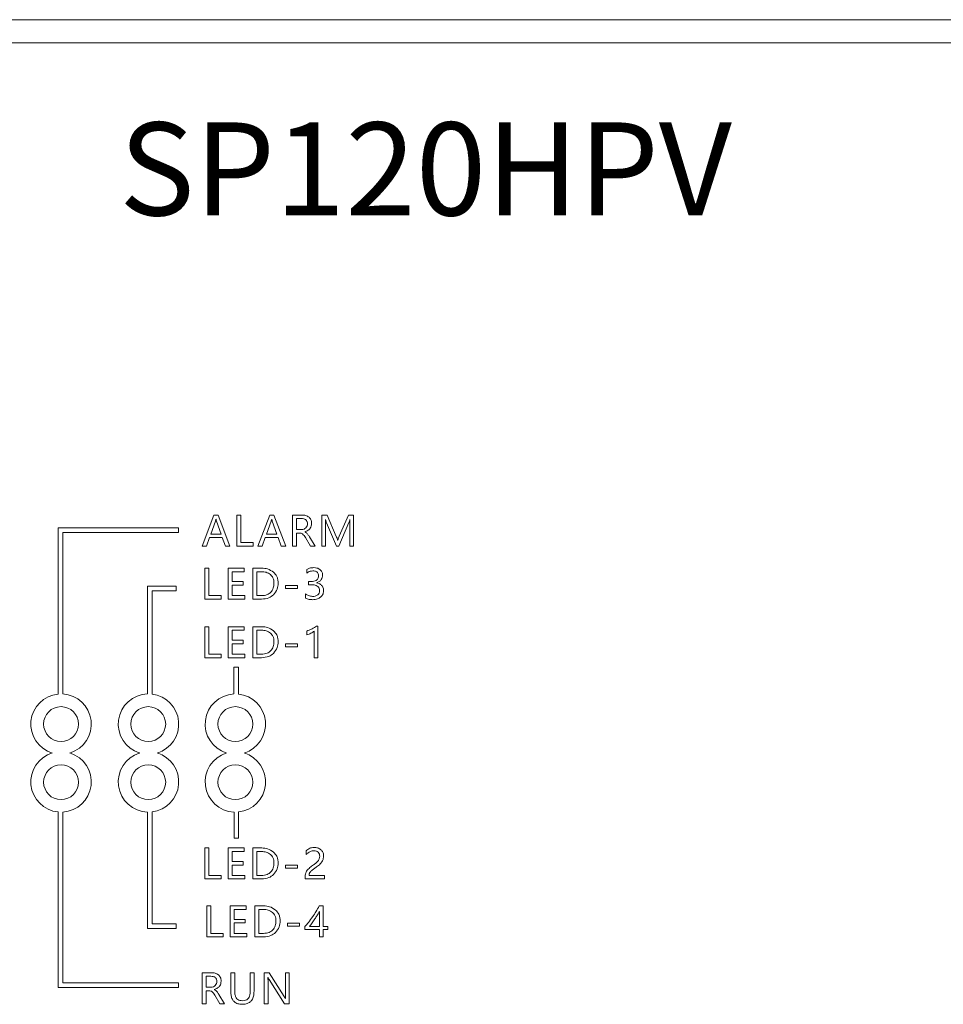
# Model space of a CAD drawing. Header units: millimetres. Extents: x 2378 to 2971, y 310 to 1352.
# Tile 19 of 23: x 2697 to 2776, y 501 to 586. Entities that reach past the tile are written whole.
import ezdxf

# ---------------------------------------------------------------- set-up
doc = ezdxf.new("R2010")
doc.units = ezdxf.units.MM

msp = doc.modelspace()

# ---------------------------------------------------------------- linework, layer by layer
at = {"color": 0, "linetype": 'ByBlock', "lineweight": 5}
for p, q in [((2449.86, 586.018), (2889.86, 586.018)), ((2887.86, 584.018), (2451.86, 584.018)), ((2713.298, 543.4), (2712.285, 540.732)), ((2713.666, 543.4), (2713.298, 543.4)), ((2713.479, 543.059), (2713.47, 543.059)), ((2714.678, 540.732), (2713.666, 543.4)), ((2715.271, 543.4), (2715.271, 540.732)), ((2715.615, 543.4), (2715.271, 543.4)), ((2715.615, 541.037), (2715.615, 543.4)), ((2718.103, 543.4), (2717.09, 540.732)), ((2718.47, 543.4), (2718.103, 543.4)), ((2718.284, 543.059), (2718.275, 543.059)), ((2719.483, 540.732), (2718.47, 543.4)), ((2720.076, 543.4), (2720.076, 540.732)), ((2720.887, 543.4), (2720.076, 543.4)), ((2720.42, 543.098), (2720.42, 542.156)), ((2720.83, 543.098), (2720.42, 543.098)), ((2722.58, 543.4), (2722.58, 540.732)), ((2723.045, 543.4), (2722.58, 543.4)), ((2722.891, 543.024), (2722.901, 543.024)), ((2723.83, 541.571), (2723.045, 543.4)), ((2724.884, 543.4), (2724.085, 541.578)), ((2725.327, 543.4), (2724.884, 543.4)), ((2725.003, 543.024), (2725.011, 543.024)), ((2725.327, 540.732), (2725.327, 543.4)), ((2699.898, 542.309), (2699.898, 528.006)), ((2710.259, 542.309), (2699.898, 542.309)), ((2710.259, 541.909), (2710.259, 542.309)), ((2713.427, 542.873), (2713.029, 541.764)), ((2713.921, 541.764), (2713.52, 542.873)), ((2718.232, 542.873), (2717.833, 541.764)), ((2718.726, 541.764), (2718.325, 542.873)), ((2720.42, 542.156), (2720.825, 542.156)), ((2722.908, 540.732), (2722.908, 542.483)), ((2722.98, 542.74), (2723.856, 540.732)), ((2724.046, 540.732), (2724.924, 542.755)), ((2724.985, 542.499), (2724.985, 540.732)), ((2700.298, 541.909), (2710.259, 541.909)), ((2700.298, 528.015), (2700.298, 541.909)), ((2712.665, 540.732), (2712.92, 541.462)), ((2712.92, 541.462), (2714.028, 541.462)), ((2713.029, 541.764), (2713.921, 541.764)), ((2714.028, 541.462), (2714.299, 540.732)), ((2717.47, 540.732), (2717.725, 541.462)), ((2717.725, 541.462), (2718.833, 541.462)), ((2717.833, 541.764), (2718.726, 541.764)), ((2718.833, 541.462), (2719.104, 540.732)), ((2720.42, 541.855), (2720.667, 541.855)), ((2720.42, 540.732), (2720.42, 541.855)), ((2721.124, 541.958), (2721.124, 541.967)), ((2721.172, 541.472), (2721.613, 540.732)), ((2722.018, 540.732), (2721.52, 541.531)), ((2712.285, 540.732), (2712.665, 540.732)), ((2714.299, 540.732), (2714.678, 540.732)), ((2715.271, 540.732), (2716.674, 540.732)), ((2716.674, 541.037), (2715.615, 541.037)), ((2716.674, 540.732), (2716.674, 541.037)), ((2717.09, 540.732), (2717.47, 540.732)), ((2719.104, 540.732), (2719.483, 540.732)), ((2720.076, 540.732), (2720.42, 540.732)), ((2721.613, 540.732), (2722.018, 540.732)), ((2722.58, 540.732), (2722.908, 540.732)), ((2723.856, 540.732), (2724.046, 540.732)), ((2723.96, 541.243), (2723.948, 541.243)), ((2724.985, 540.732), (2725.327, 540.732)), ((2712.513, 538.835), (2712.513, 536.167)), ((2712.856, 538.835), (2712.513, 538.835)), ((2712.856, 536.472), (2712.856, 538.835)), ((2714.525, 538.835), (2714.525, 536.167)), ((2715.896, 538.835), (2714.525, 538.835)), ((2715.896, 538.529), (2715.896, 538.835)), ((2717.426, 538.835), (2716.667, 538.835)), ((2716.667, 538.835), (2716.667, 536.167)), ((2714.869, 537.674), (2714.869, 538.529)), ((2714.869, 538.529), (2715.896, 538.529)), ((2717.412, 538.529), (2717.01, 538.529)), ((2717.01, 538.529), (2717.01, 536.472)), ((2721.288, 538.728), (2721.288, 538.41)), ((2707.59, 537.282), (2707.59, 528.017)), ((2710.059, 537.282), (2707.59, 537.282)), ((2710.059, 536.882), (2710.059, 537.282)), ((2715.82, 537.674), (2714.869, 537.674)), ((2714.869, 537.369), (2715.82, 537.369)), ((2714.869, 536.472), (2714.869, 537.369)), ((2715.82, 537.369), (2715.82, 537.674)), ((2719.477, 537.354), (2719.477, 537.093)), ((2720.489, 537.354), (2719.477, 537.354)), ((2719.477, 537.093), (2720.489, 537.093)), ((2720.489, 537.093), (2720.489, 537.354)), ((2721.663, 537.684), (2721.452, 537.684)), ((2721.452, 537.684), (2721.452, 537.405)), ((2721.452, 537.405), (2721.674, 537.405)), ((2722.117, 537.559), (2722.117, 537.566)), ((2707.99, 536.882), (2710.059, 536.882)), ((2707.99, 527.999), (2707.99, 536.882)), ((2713.915, 536.472), (2712.856, 536.472)), ((2713.915, 536.167), (2713.915, 536.472)), ((2715.955, 536.472), (2714.869, 536.472)), ((2715.955, 536.167), (2715.955, 536.472)), ((2717.01, 536.472), (2717.396, 536.472)), ((2721.185, 536.613), (2721.185, 536.263)), ((2712.513, 536.167), (2713.915, 536.167)), ((2714.525, 536.167), (2715.955, 536.167)), ((2716.667, 536.167), (2717.398, 536.167)), ((2712.513, 533.797), (2712.513, 531.129)), ((2712.856, 533.797), (2712.513, 533.797)), ((2712.856, 531.434), (2712.856, 533.797)), ((2714.525, 533.797), (2714.525, 531.129)), ((2715.896, 533.797), (2714.525, 533.797)), ((2715.896, 533.491), (2715.896, 533.797)), ((2717.426, 533.797), (2716.667, 533.797)), ((2716.667, 533.797), (2716.667, 531.129)), ((2722.251, 533.856), (2722.124, 533.856)), ((2722.251, 531.129), (2722.251, 533.856)), ((2714.869, 533.491), (2715.896, 533.491)), ((2714.869, 532.636), (2714.869, 533.491)), ((2717.01, 533.491), (2717.01, 531.434)), ((2717.412, 533.491), (2717.01, 533.491)), ((2721.303, 533.427), (2721.303, 533.096)), ((2721.918, 533.411), (2721.918, 531.129)), ((2715.82, 532.636), (2714.869, 532.636)), ((2714.869, 531.434), (2714.869, 532.331)), ((2714.869, 532.331), (2715.82, 532.331)), ((2715.82, 532.331), (2715.82, 532.636)), ((2719.477, 532.316), (2719.477, 532.055)), ((2720.489, 532.316), (2719.477, 532.316)), ((2719.477, 532.055), (2720.489, 532.055)), ((2720.489, 532.055), (2720.489, 532.316)), ((2712.513, 531.129), (2713.915, 531.129)), ((2713.915, 531.434), (2712.856, 531.434)), ((2713.915, 531.129), (2713.915, 531.434)), ((2714.525, 531.129), (2715.955, 531.129)), ((2715.955, 531.434), (2714.869, 531.434)), ((2715.955, 531.129), (2715.955, 531.434)), ((2716.667, 531.129), (2717.398, 531.129)), ((2717.01, 531.434), (2717.396, 531.434)), ((2721.918, 531.129), (2722.251, 531.129)), ((2715.013, 530.327), (2715.013, 528.015)), ((2715.413, 530.327), (2715.013, 530.327)), ((2715.413, 528.005), (2715.413, 530.327)), ((2699.898, 517.857), (2699.898, 502.754)), ((2700.298, 503.154), (2700.298, 517.848)), ((2707.59, 517.845), (2707.59, 507.825)), ((2707.99, 508.225), (2707.99, 517.863)), ((2715.033, 517.846), (2715.033, 515.618)), ((2715.433, 515.618), (2715.433, 517.859)), ((2715.033, 515.618), (2715.433, 515.618)), ((2712.513, 514.76), (2712.513, 512.092)), ((2712.856, 514.76), (2712.513, 514.76)), ((2712.856, 512.397), (2712.856, 514.76)), ((2714.525, 514.76), (2714.525, 512.092)), ((2715.896, 514.76), (2714.525, 514.76)), ((2714.869, 514.454), (2715.896, 514.454)), ((2714.869, 513.599), (2714.869, 514.454)), ((2715.896, 514.454), (2715.896, 514.76)), ((2717.426, 514.76), (2716.667, 514.76)), ((2716.667, 514.76), (2716.667, 512.092)), ((2717.412, 514.454), (2717.01, 514.454)), ((2717.01, 514.454), (2717.01, 512.397)), ((2721.251, 514.524), (2721.251, 514.197)), ((2715.82, 513.599), (2714.869, 513.599)), ((2715.82, 513.294), (2715.82, 513.599)), ((2714.869, 512.397), (2714.869, 513.294)), ((2714.869, 513.294), (2715.82, 513.294)), ((2719.477, 513.279), (2719.477, 513.018)), ((2720.489, 513.279), (2719.477, 513.279)), ((2719.477, 513.018), (2720.489, 513.018)), ((2720.489, 513.018), (2720.489, 513.279)), ((2712.513, 512.092), (2713.915, 512.092)), ((2713.915, 512.397), (2712.856, 512.397)), ((2713.915, 512.092), (2713.915, 512.397)), ((2714.525, 512.092), (2715.955, 512.092)), ((2715.955, 512.397), (2714.869, 512.397)), ((2715.955, 512.092), (2715.955, 512.397)), ((2716.667, 512.092), (2717.398, 512.092)), ((2717.01, 512.397), (2717.396, 512.397)), ((2721.144, 512.225), (2721.144, 512.092)), ((2721.144, 512.092), (2722.816, 512.092)), ((2722.816, 512.392), (2721.493, 512.392)), ((2722.816, 512.092), (2722.816, 512.392)), ((2712.685, 509.777), (2712.685, 507.109)), ((2713.028, 509.777), (2712.685, 509.777)), ((2713.028, 507.414), (2713.028, 509.777)), ((2714.697, 509.777), (2714.697, 507.109)), ((2716.067, 509.777), (2714.697, 509.777)), ((2715.041, 509.471), (2716.067, 509.471)), ((2715.041, 508.616), (2715.041, 509.471)), ((2716.067, 509.471), (2716.067, 509.777)), ((2717.597, 509.777), (2716.838, 509.777)), ((2716.838, 509.777), (2716.838, 507.109)), ((2717.182, 509.471), (2717.182, 507.414)), ((2717.583, 509.471), (2717.182, 509.471)), ((2722.708, 509.777), (2722.359, 509.777)), ((2722.381, 508.015), (2722.381, 509.286)), ((2722.708, 508.015), (2722.708, 509.777)), ((2715.992, 508.616), (2715.041, 508.616)), ((2715.041, 508.311), (2715.992, 508.311)), ((2715.041, 507.414), (2715.041, 508.311)), ((2715.992, 508.311), (2715.992, 508.616)), ((2719.649, 508.296), (2719.649, 508.036)), ((2720.661, 508.296), (2719.649, 508.296)), ((2720.661, 508.036), (2720.661, 508.296)), ((2707.59, 507.825), (2710.059, 507.825)), ((2710.059, 508.225), (2707.99, 508.225)), ((2710.059, 507.825), (2710.059, 508.225)), ((2714.087, 507.414), (2713.028, 507.414)), ((2714.087, 507.109), (2714.087, 507.414)), ((2716.127, 507.414), (2715.041, 507.414)), ((2716.127, 507.109), (2716.127, 507.414)), ((2717.182, 507.414), (2717.568, 507.414)), ((2719.649, 508.036), (2720.661, 508.036)), ((2721.14, 508), (2721.14, 507.736)), ((2721.14, 507.736), (2722.381, 507.736)), ((2721.517, 508.015), (2722.381, 508.015)), ((2722.381, 507.736), (2722.381, 507.109)), ((2723.106, 508.015), (2722.708, 508.015)), ((2722.708, 507.736), (2723.106, 507.736)), ((2722.708, 507.109), (2722.708, 507.736)), ((2723.106, 507.736), (2723.106, 508.015)), ((2712.685, 507.109), (2714.087, 507.109)), ((2714.697, 507.109), (2716.127, 507.109)), ((2716.838, 507.109), (2717.57, 507.109)), ((2722.381, 507.109), (2722.708, 507.109)), ((2712.285, 504.024), (2712.285, 501.356)), ((2713.095, 504.024), (2712.285, 504.024)), ((2714.756, 504.024), (2714.756, 502.403)), ((2715.099, 504.024), (2714.756, 504.024)), ((2715.099, 502.419), (2715.099, 504.024)), ((2716.416, 504.024), (2716.416, 502.393)), ((2716.759, 504.024), (2716.416, 504.024)), ((2716.759, 502.443), (2716.759, 504.024)), ((2717.621, 504.024), (2717.621, 501.356)), ((2718.052, 504.024), (2717.621, 504.024)), ((2719.354, 501.984), (2718.052, 504.024)), ((2719.453, 504.024), (2719.453, 502.189)), ((2719.793, 504.024), (2719.453, 504.024)), ((2719.793, 501.356), (2719.793, 504.024)), ((2713.039, 503.722), (2712.628, 503.722)), ((2712.628, 503.722), (2712.628, 502.78)), ((2717.948, 503.605), (2717.958, 503.605)), ((2717.961, 501.356), (2717.961, 503.231)), ((2718.049, 503.431), (2719.387, 501.356)), ((2699.898, 502.754), (2710.259, 502.754)), ((2710.259, 503.154), (2700.298, 503.154)), ((2710.259, 502.754), (2710.259, 503.154)), ((2712.628, 502.78), (2713.033, 502.78)), ((2712.628, 502.479), (2712.876, 502.479)), ((2712.628, 501.356), (2712.628, 502.479)), ((2713.332, 502.582), (2713.332, 502.591)), ((2713.38, 502.096), (2713.822, 501.356)), ((2714.227, 501.356), (2713.729, 502.155)), ((2719.471, 501.8), (2719.463, 501.8)), ((2712.285, 501.356), (2712.628, 501.356)), ((2713.822, 501.356), (2714.227, 501.356)), ((2717.621, 501.356), (2717.961, 501.356)), ((2719.387, 501.356), (2719.793, 501.356))]:
    msp.add_line(p, q, dxfattribs=at)
for centre in [(2700.154, 525.418), (2707.654, 525.418), (2715.154, 525.418), (2700.154, 520.418), (2707.654, 520.418), (2715.154, 520.418)]:
    msp.add_circle(centre, 1.5, dxfattribs=at)
for centre, start, end in [((2700.154, 525.418), 95.65662, 253.06971), ((2700.154, 525.418), 286.93029, 86.83108), ((2707.676, 525.418), 91.88758, 253.06971), ((2707.676, 525.418), 286.93029, 83.05551), ((2715.149, 525.418), 93.01721, 253.06971), ((2715.149, 525.418), 286.93029, 84.19114), ((2700.154, 520.444), 106.93029, 264.34338), ((2700.154, 520.444), 273.16892, 73.06971), ((2707.676, 520.444), 106.93029, 268.11242), ((2707.676, 520.444), 276.94449, 73.06971), ((2715.149, 520.444), 106.93029, 267.43729), ((2715.149, 520.444), 276.26535, 73.06971)]:
    msp.add_arc(centre, 2.6, start, end, dxfattribs=at)
for points, knots in [([(2713.47, 543.059), (2713.463, 543.019), (2713.453, 542.956), (2713.434, 542.896), (2713.427, 542.873)], [0, 0, 0, 0, 0.628457, 1, 1, 1, 1]), ([(2713.52, 542.873), (2713.512, 542.901), (2713.495, 542.962), (2713.484, 543.025), (2713.479, 543.059)], [0, 0, 0, 0, 0.459044, 1, 1, 1, 1]), ([(2718.275, 543.059), (2718.268, 543.019), (2718.258, 542.956), (2718.239, 542.896), (2718.232, 542.873)], [0, 0, 0, 0, 0.628462, 1, 1, 1, 1]), ([(2718.325, 542.873), (2718.317, 542.901), (2718.299, 542.962), (2718.289, 543.025), (2718.284, 543.059)], [0, 0, 0, 0, 0.459044, 1, 1, 1, 1]), ([(2721.22, 542.981), (2721.192, 543.002), (2721.135, 543.044), (2721.002, 543.089), (2720.898, 543.095), (2720.83, 543.098)], [0, 0, 0, 0, 0.244939, 0.511083, 1, 1, 1, 1]), ([(2721.495, 543.212), (2721.398, 543.272), (2721.211, 543.388), (2720.992, 543.396), (2720.887, 543.4)], [0, 0, 0, 0, 0.518751, 1, 1, 1, 1]), ([(2721.354, 542.655), (2721.352, 542.692), (2721.348, 542.762), (2721.311, 542.88), (2721.254, 542.943), (2721.22, 542.981)], [0, 0, 0, 0, 0.3043453, 0.5813163, 1, 1, 1, 1]), ([(2721.714, 542.687), (2721.711, 542.746), (2721.705, 542.86), (2721.645, 543.05), (2721.551, 543.151), (2721.495, 543.212)], [0, 0, 0, 0, 0.303893, 0.580643, 1, 1, 1, 1]), ([(2722.908, 542.483), (2722.908, 542.598), (2722.908, 542.779), (2722.895, 542.959), (2722.891, 543.024)], [0, 0, 0, 0, 0.637088, 1, 1, 1, 1]), ([(2722.901, 543.024), (2722.915, 542.959), (2722.936, 542.862), (2722.969, 542.77), (2722.98, 542.74)], [0, 0, 0, 0, 0.68133, 1, 1, 1, 1]), ([(2724.924, 542.755), (2724.938, 542.796), (2724.97, 542.884), (2724.991, 542.975), (2725.003, 543.024)], [0, 0, 0, 0, 0.459142, 1, 1, 1, 1]), ([(2725.011, 543.024), (2725.003, 542.919), (2724.989, 542.744), (2724.986, 542.569), (2724.985, 542.499)], [0, 0, 0, 0, 0.601457, 1, 1, 1, 1]), ([(2720.825, 542.156), (2720.907, 542.162), (2721.048, 542.173), (2721.16, 542.258), (2721.207, 542.294)], [0, 0, 0, 0, 0.579329, 1, 1, 1, 1]), ([(2721.124, 541.967), (2721.222, 542.001), (2721.405, 542.064), (2721.601, 542.249), (2721.7, 542.465), (2721.709, 542.611), (2721.714, 542.687)], [0, 0, 0, 0, 0.30719, 0.570686, 0.775015, 1, 1, 1, 1]), ([(2721.207, 542.294), (2721.254, 542.351), (2721.341, 542.457), (2721.35, 542.593), (2721.354, 542.655)], [0, 0, 0, 0, 0.543498, 1, 1, 1, 1]), ([(2720.667, 541.855), (2720.721, 541.851), (2720.815, 541.845), (2720.895, 541.796), (2720.93, 541.775)], [0, 0, 0, 0, 0.573884, 1, 1, 1, 1]), ([(2720.93, 541.775), (2720.975, 541.732), (2721.07, 541.642), (2721.137, 541.53), (2721.172, 541.472)], [0, 0, 0, 0, 0.48099, 1, 1, 1, 1]), ([(2721.313, 541.825), (2721.282, 541.855), (2721.225, 541.91), (2721.155, 541.943), (2721.124, 541.958)], [0, 0, 0, 0, 0.557589, 1, 1, 1, 1]), ([(2721.52, 541.531), (2721.48, 541.597), (2721.417, 541.7), (2721.34, 541.793), (2721.313, 541.825)], [0, 0, 0, 0, 0.647537, 1, 1, 1, 1]), ([(2723.948, 541.243), (2723.932, 541.297), (2723.898, 541.408), (2723.853, 541.515), (2723.83, 541.571)], [0, 0, 0, 0, 0.483433, 1, 1, 1, 1]), ([(2724.085, 541.578), (2724.066, 541.528), (2724.023, 541.417), (2723.983, 541.305), (2723.96, 541.243)], [0, 0, 0, 0, 0.445027, 1, 1, 1, 1]), ([(2718.431, 538.482), (2718.266, 538.595), (2717.962, 538.805), (2717.594, 538.825), (2717.426, 538.835)], [0, 0, 0, 0, 0.541285, 1, 1, 1, 1]), ([(2721.897, 538.88), (2721.774, 538.873), (2721.56, 538.861), (2721.369, 538.768), (2721.288, 538.728)], [0, 0, 0, 0, 0.577624, 1, 1, 1, 1]), ([(2722.443, 538.702), (2722.355, 538.759), (2722.189, 538.867), (2721.991, 538.876), (2721.897, 538.88)], [0, 0, 0, 0, 0.527844, 1, 1, 1, 1]), ([(2718.179, 538.277), (2718.055, 538.358), (2717.821, 538.51), (2717.543, 538.523), (2717.412, 538.529)], [0, 0, 0, 0, 0.529723, 1, 1, 1, 1]), ([(2718.471, 537.526), (2718.467, 537.613), (2718.46, 537.777), (2718.383, 538.049), (2718.255, 538.192), (2718.179, 538.277)], [0, 0, 0, 0, 0.315196, 0.594903, 1, 1, 1, 1]), ([(2718.832, 537.534), (2718.826, 537.64), (2718.815, 537.842), (2718.703, 538.185), (2718.534, 538.37), (2718.431, 538.482)], [0, 0, 0, 0, 0.298037, 0.573667, 1, 1, 1, 1]), ([(2721.288, 538.41), (2721.38, 538.471), (2721.542, 538.577), (2721.733, 538.592), (2721.815, 538.599)], [0, 0, 0, 0, 0.572579, 1, 1, 1, 1]), ([(2722.304, 538.16), (2722.301, 538.106), (2722.294, 538.003), (2722.222, 537.864), (2722.093, 537.758), (2721.899, 537.693), (2721.748, 537.688), (2721.663, 537.684)], [0, 0, 0, 0, 0.1792754, 0.3385086, 0.5000188, 0.7219232, 1, 1, 1, 1]), ([(2721.815, 538.599), (2721.87, 538.597), (2721.972, 538.593), (2722.111, 538.547), (2722.222, 538.462), (2722.294, 538.326), (2722.301, 538.218), (2722.304, 538.16)], [0, 0, 0, 0, 0.2216057, 0.407162, 0.5721395, 0.7688053, 1, 1, 1, 1]), ([(2722.117, 537.566), (2722.206, 537.597), (2722.372, 537.655), (2722.548, 537.829), (2722.637, 538.031), (2722.645, 538.167), (2722.649, 538.239)], [0, 0, 0, 0, 0.301234, 0.563369, 0.770171, 1, 1, 1, 1]), ([(2722.649, 538.239), (2722.646, 538.29), (2722.641, 538.388), (2722.582, 538.556), (2722.496, 538.646), (2722.443, 538.702)], [0, 0, 0, 0, 0.291266, 0.564969, 1, 1, 1, 1]), ([(2718.187, 536.749), (2718.236, 536.804), (2718.335, 536.917), (2718.449, 537.182), (2718.462, 537.392), (2718.471, 537.526)], [0, 0, 0, 0, 0.259882, 0.5277517, 1, 1, 1, 1]), ([(2718.431, 536.541), (2718.559, 536.698), (2718.798, 536.989), (2718.821, 537.363), (2718.832, 537.534)], [0, 0, 0, 0, 0.540193, 1, 1, 1, 1]), ([(2721.674, 537.405), (2721.756, 537.402), (2721.905, 537.398), (2722.106, 537.347), (2722.268, 537.253), (2722.381, 537.096), (2722.391, 536.967), (2722.397, 536.899)], [0, 0, 0, 0, 0.245434, 0.446945, 0.615884, 0.798503, 1, 1, 1, 1]), ([(2722.573, 537.355), (2722.501, 537.412), (2722.366, 537.52), (2722.196, 537.546), (2722.117, 537.559)], [0, 0, 0, 0, 0.533362, 1, 1, 1, 1]), ([(2722.74, 536.923), (2722.732, 537.014), (2722.717, 537.176), (2722.617, 537.301), (2722.573, 537.355)], [0, 0, 0, 0, 0.567755, 1, 1, 1, 1]), ([(2717.396, 536.472), (2717.57, 536.482), (2717.862, 536.5), (2718.093, 536.677), (2718.187, 536.749)], [0, 0, 0, 0, 0.591138, 1, 1, 1, 1]), ([(2717.398, 536.167), (2717.619, 536.183), (2718.001, 536.212), (2718.303, 536.443), (2718.431, 536.541)], [0, 0, 0, 0, 0.577267, 1, 1, 1, 1]), ([(2721.801, 536.401), (2721.676, 536.412), (2721.452, 536.433), (2721.267, 536.558), (2721.185, 536.613)], [0, 0, 0, 0, 0.557431, 1, 1, 1, 1]), ([(2721.185, 536.263), (2721.285, 536.218), (2721.479, 536.13), (2721.691, 536.125), (2721.794, 536.122)], [0, 0, 0, 0, 0.5162645, 1, 1, 1, 1]), ([(2721.794, 536.122), (2721.942, 536.131), (2722.192, 536.145), (2722.397, 536.285), (2722.482, 536.343)], [0, 0, 0, 0, 0.589522, 1, 1, 1, 1]), ([(2722.236, 536.536), (2722.166, 536.493), (2722.033, 536.41), (2721.876, 536.404), (2721.801, 536.401)], [0, 0, 0, 0, 0.5220388, 1, 1, 1, 1]), ([(2722.397, 536.899), (2722.394, 536.859), (2722.39, 536.781), (2722.345, 536.649), (2722.277, 536.579), (2722.236, 536.536)], [0, 0, 0, 0, 0.295394, 0.569686, 1, 1, 1, 1]), ([(2722.482, 536.343), (2722.525, 536.385), (2722.612, 536.469), (2722.718, 536.666), (2722.731, 536.824), (2722.74, 536.923)], [0, 0, 0, 0, 0.279878, 0.550861, 1, 1, 1, 1]), ([(2718.431, 533.444), (2718.266, 533.557), (2717.962, 533.767), (2717.594, 533.787), (2717.426, 533.797)], [0, 0, 0, 0, 0.541281, 1, 1, 1, 1]), ([(2722.124, 533.856), (2722.065, 533.81), (2721.949, 533.72), (2721.819, 533.649), (2721.755, 533.614)], [0, 0, 0, 0, 0.503805, 1, 1, 1, 1]), ([(2718.179, 533.239), (2718.055, 533.32), (2717.821, 533.472), (2717.543, 533.485), (2717.412, 533.491)], [0, 0, 0, 0, 0.529729, 1, 1, 1, 1]), ([(2718.471, 532.488), (2718.467, 532.575), (2718.46, 532.739), (2718.383, 533.011), (2718.255, 533.154), (2718.179, 533.239)], [0, 0, 0, 0, 0.315201, 0.594912, 1, 1, 1, 1]), ([(2718.832, 532.496), (2718.826, 532.602), (2718.815, 532.804), (2718.703, 533.147), (2718.534, 533.332), (2718.431, 533.444)], [0, 0, 0, 0, 0.298047, 0.573673, 1, 1, 1, 1]), ([(2721.755, 533.614), (2721.669, 533.57), (2721.523, 533.496), (2721.367, 533.447), (2721.303, 533.427)], [0, 0, 0, 0, 0.58687, 1, 1, 1, 1]), ([(2721.303, 533.096), (2721.366, 533.115), (2721.486, 533.151), (2721.598, 533.207), (2721.651, 533.234)], [0, 0, 0, 0, 0.528607, 1, 1, 1, 1]), ([(2721.651, 533.234), (2721.711, 533.266), (2721.807, 533.316), (2721.888, 533.386), (2721.918, 533.411)], [0, 0, 0, 0, 0.636977, 1, 1, 1, 1]), ([(2718.187, 531.711), (2718.236, 531.766), (2718.335, 531.879), (2718.449, 532.144), (2718.462, 532.354), (2718.471, 532.488)], [0, 0, 0, 0, 0.259892, 0.527758, 1, 1, 1, 1]), ([(2718.431, 531.503), (2718.559, 531.66), (2718.798, 531.951), (2718.821, 532.325), (2718.832, 532.496)], [0, 0, 0, 0, 0.540188, 1, 1, 1, 1]), ([(2717.396, 531.434), (2717.57, 531.444), (2717.862, 531.462), (2718.093, 531.639), (2718.187, 531.711)], [0, 0, 0, 0, 0.5911364, 1, 1, 1, 1]), ([(2717.398, 531.129), (2717.619, 531.145), (2718.001, 531.174), (2718.303, 531.405), (2718.431, 531.503)], [0, 0, 0, 0, 0.577267, 1, 1, 1, 1]), ([(2718.179, 514.202), (2718.055, 514.283), (2717.821, 514.435), (2717.543, 514.448), (2717.412, 514.454)], [0, 0, 0, 0, 0.529726, 1, 1, 1, 1]), ([(2718.431, 514.407), (2718.266, 514.52), (2717.962, 514.729), (2717.594, 514.75), (2717.426, 514.76)], [0, 0, 0, 0, 0.541283, 1, 1, 1, 1]), ([(2718.471, 513.451), (2718.467, 513.538), (2718.46, 513.702), (2718.383, 513.974), (2718.255, 514.117), (2718.179, 514.202)], [0, 0, 0, 0, 0.3151988, 0.5948995, 1, 1, 1, 1]), ([(2718.832, 513.459), (2718.826, 513.564), (2718.815, 513.767), (2718.703, 514.109), (2718.534, 514.295), (2718.431, 514.407)], [0, 0, 0, 0, 0.298047, 0.573667, 1, 1, 1, 1]), ([(2721.548, 514.732), (2721.488, 514.702), (2721.379, 514.646), (2721.291, 514.562), (2721.251, 514.524)], [0, 0, 0, 0, 0.55417, 1, 1, 1, 1]), ([(2721.251, 514.197), (2721.306, 514.251), (2721.4, 514.345), (2721.516, 514.41), (2721.566, 514.438)], [0, 0, 0, 0, 0.576248, 1, 1, 1, 1]), ([(2721.937, 514.805), (2721.858, 514.802), (2721.725, 514.797), (2721.6, 514.751), (2721.548, 514.732)], [0, 0, 0, 0, 0.586326, 1, 1, 1, 1]), ([(2721.566, 514.438), (2721.627, 514.465), (2721.734, 514.512), (2721.85, 514.519), (2721.899, 514.522)], [0, 0, 0, 0, 0.576208, 1, 1, 1, 1]), ([(2721.899, 514.522), (2721.979, 514.518), (2722.114, 514.51), (2722.224, 514.431), (2722.268, 514.399)], [0, 0, 0, 0, 0.59003, 1, 1, 1, 1]), ([(2722.517, 514.611), (2722.423, 514.673), (2722.247, 514.79), (2722.036, 514.8), (2721.937, 514.805)], [0, 0, 0, 0, 0.529897, 1, 1, 1, 1]), ([(2722.268, 514.399), (2722.312, 514.346), (2722.393, 514.247), (2722.4, 514.12), (2722.404, 514.061)], [0, 0, 0, 0, 0.534208, 1, 1, 1, 1]), ([(2722.737, 514.087), (2722.733, 514.145), (2722.727, 514.257), (2722.666, 514.447), (2722.573, 514.549), (2722.517, 514.611)], [0, 0, 0, 0, 0.299695, 0.575713, 1, 1, 1, 1]), ([(2718.187, 512.674), (2718.236, 512.729), (2718.335, 512.842), (2718.449, 513.106), (2718.462, 513.317), (2718.471, 513.451)], [0, 0, 0, 0, 0.259892, 0.527758, 1, 1, 1, 1]), ([(2718.431, 512.466), (2718.559, 512.623), (2718.798, 512.914), (2718.821, 513.287), (2718.832, 513.459)], [0, 0, 0, 0, 0.540188, 1, 1, 1, 1]), ([(2722.289, 513.683), (2722.228, 513.612), (2722.102, 513.466), (2721.944, 513.354), (2721.863, 513.296)], [0, 0, 0, 0, 0.481655, 1, 1, 1, 1]), ([(2722.141, 513.135), (2722.249, 513.213), (2722.423, 513.338), (2722.552, 513.51), (2722.602, 513.576)], [0, 0, 0, 0, 0.61525, 1, 1, 1, 1]), ([(2722.404, 514.061), (2722.398, 513.984), (2722.388, 513.849), (2722.319, 513.733), (2722.289, 513.683)], [0, 0, 0, 0, 0.5656491, 1, 1, 1, 1]), ([(2722.602, 513.576), (2722.645, 513.663), (2722.725, 513.825), (2722.733, 514.004), (2722.737, 514.087)], [0, 0, 0, 0, 0.539902, 1, 1, 1, 1]), ([(2717.396, 512.397), (2717.57, 512.407), (2717.862, 512.425), (2718.093, 512.602), (2718.187, 512.674)], [0, 0, 0, 0, 0.5911364, 1, 1, 1, 1]), ([(2721.206, 512.616), (2721.186, 512.549), (2721.148, 512.421), (2721.145, 512.288), (2721.144, 512.225)], [0, 0, 0, 0, 0.523385, 1, 1, 1, 1]), ([(2721.413, 512.93), (2721.364, 512.874), (2721.281, 512.779), (2721.228, 512.664), (2721.206, 512.616)], [0, 0, 0, 0, 0.584001, 1, 1, 1, 1]), ([(2721.863, 513.296), (2721.763, 513.225), (2721.605, 513.113), (2721.465, 512.979), (2721.413, 512.93)], [0, 0, 0, 0, 0.629051, 1, 1, 1, 1]), ([(2721.493, 512.392), (2721.495, 512.437), (2721.498, 512.514), (2721.527, 512.585), (2721.538, 512.614)], [0, 0, 0, 0, 0.590897, 1, 1, 1, 1]), ([(2721.538, 512.614), (2721.56, 512.65), (2721.604, 512.721), (2721.666, 512.777), (2721.696, 512.805)], [0, 0, 0, 0, 0.510393, 1, 1, 1, 1]), ([(2721.696, 512.805), (2721.76, 512.857), (2721.905, 512.972), (2722.057, 513.077), (2722.141, 513.135)], [0, 0, 0, 0, 0.446694, 1, 1, 1, 1]), ([(2717.398, 512.092), (2717.619, 512.108), (2718.001, 512.137), (2718.303, 512.368), (2718.431, 512.466)], [0, 0, 0, 0, 0.577267, 1, 1, 1, 1]), ([(2718.351, 509.219), (2718.227, 509.3), (2717.993, 509.452), (2717.714, 509.465), (2717.583, 509.471)], [0, 0, 0, 0, 0.529726, 1, 1, 1, 1]), ([(2718.602, 509.424), (2718.438, 509.538), (2718.133, 509.747), (2717.766, 509.768), (2717.597, 509.777)], [0, 0, 0, 0, 0.541285, 1, 1, 1, 1]), ([(2718.643, 508.468), (2718.639, 508.555), (2718.631, 508.719), (2718.554, 508.991), (2718.427, 509.134), (2718.351, 509.219)], [0, 0, 0, 0, 0.315207, 0.594909, 1, 1, 1, 1]), ([(2719.003, 508.477), (2718.998, 508.582), (2718.987, 508.784), (2718.875, 509.127), (2718.705, 509.312), (2718.602, 509.424)], [0, 0, 0, 0, 0.298042, 0.57367, 1, 1, 1, 1]), ([(2722.359, 509.777), (2722.268, 509.609), (2722.098, 509.295), (2721.899, 508.999), (2721.806, 508.861)], [0, 0, 0, 0, 0.534715, 1, 1, 1, 1]), ([(2722.381, 509.286), (2722.313, 509.167), (2722.192, 508.955), (2722.058, 508.751), (2721.999, 508.662)], [0, 0, 0, 0, 0.561013, 1, 1, 1, 1]), ([(2718.359, 507.691), (2718.407, 507.746), (2718.506, 507.859), (2718.62, 508.124), (2718.634, 508.334), (2718.643, 508.468)], [0, 0, 0, 0, 0.259892, 0.527754, 1, 1, 1, 1]), ([(2718.602, 507.483), (2718.731, 507.64), (2718.969, 507.931), (2718.993, 508.305), (2719.003, 508.477)], [0, 0, 0, 0, 0.5401892, 1, 1, 1, 1]), ([(2721.806, 508.861), (2721.685, 508.689), (2721.475, 508.392), (2721.239, 508.115), (2721.14, 508)], [0, 0, 0, 0, 0.580738, 1, 1, 1, 1]), ([(2721.999, 508.662), (2721.916, 508.544), (2721.762, 508.323), (2721.595, 508.113), (2721.517, 508.015)], [0, 0, 0, 0, 0.536387, 1, 1, 1, 1]), ([(2717.568, 507.414), (2717.741, 507.425), (2718.034, 507.442), (2718.264, 507.619), (2718.359, 507.691)], [0, 0, 0, 0, 0.5911348, 1, 1, 1, 1]), ([(2717.57, 507.109), (2717.791, 507.126), (2718.173, 507.154), (2718.475, 507.385), (2718.602, 507.483)], [0, 0, 0, 0, 0.577266, 1, 1, 1, 1]), ([(2713.703, 503.836), (2713.606, 503.896), (2713.42, 504.012), (2713.201, 504.02), (2713.095, 504.024)], [0, 0, 0, 0, 0.518703, 1, 1, 1, 1]), ([(2713.428, 503.605), (2713.401, 503.626), (2713.344, 503.668), (2713.211, 503.713), (2713.106, 503.719), (2713.039, 503.722)], [0, 0, 0, 0, 0.244864, 0.510996, 1, 1, 1, 1]), ([(2713.332, 502.591), (2713.431, 502.625), (2713.614, 502.688), (2713.81, 502.873), (2713.909, 503.089), (2713.918, 503.235), (2713.923, 503.311)], [0, 0, 0, 0, 0.30719, 0.570686, 0.775015, 1, 1, 1, 1]), ([(2713.415, 502.918), (2713.463, 502.975), (2713.549, 503.081), (2713.558, 503.217), (2713.563, 503.279)], [0, 0, 0, 0, 0.543506, 1, 1, 1, 1]), ([(2713.563, 503.279), (2713.561, 503.316), (2713.557, 503.386), (2713.52, 503.504), (2713.463, 503.567), (2713.428, 503.605)], [0, 0, 0, 0, 0.3043071, 0.581294, 1, 1, 1, 1]), ([(2713.923, 503.311), (2713.92, 503.37), (2713.914, 503.484), (2713.854, 503.674), (2713.76, 503.775), (2713.703, 503.836)], [0, 0, 0, 0, 0.303868, 0.580603, 1, 1, 1, 1]), ([(2717.961, 503.231), (2717.962, 503.317), (2717.962, 503.442), (2717.951, 503.566), (2717.948, 503.605)], [0, 0, 0, 0, 0.688335, 1, 1, 1, 1]), ([(2717.958, 503.605), (2717.972, 503.573), (2717.999, 503.512), (2718.033, 503.457), (2718.049, 503.431)], [0, 0, 0, 0, 0.544512, 1, 1, 1, 1]), ([(2712.876, 502.479), (2712.93, 502.475), (2713.024, 502.469), (2713.104, 502.42), (2713.138, 502.399)], [0, 0, 0, 0, 0.574011, 1, 1, 1, 1]), ([(2713.033, 502.78), (2713.115, 502.786), (2713.257, 502.797), (2713.368, 502.882), (2713.415, 502.918)], [0, 0, 0, 0, 0.579333, 1, 1, 1, 1]), ([(2713.138, 502.399), (2713.184, 502.356), (2713.278, 502.266), (2713.345, 502.154), (2713.38, 502.096)], [0, 0, 0, 0, 0.480922, 1, 1, 1, 1]), ([(2713.522, 502.449), (2713.49, 502.479), (2713.434, 502.534), (2713.363, 502.567), (2713.332, 502.582)], [0, 0, 0, 0, 0.557501, 1, 1, 1, 1]), ([(2713.729, 502.155), (2713.688, 502.221), (2713.626, 502.324), (2713.549, 502.417), (2713.522, 502.449)], [0, 0, 0, 0, 0.647499, 1, 1, 1, 1]), ([(2714.756, 502.403), (2714.761, 502.279), (2714.77, 502.051), (2714.872, 501.742), (2715.062, 501.494), (2715.365, 501.333), (2715.606, 501.319), (2715.736, 501.311)], [0, 0, 0, 0, 0.221485, 0.407009, 0.572016, 0.768749, 1, 1, 1, 1]), ([(2715.769, 501.617), (2715.692, 501.622), (2715.549, 501.63), (2715.356, 501.717), (2715.205, 501.878), (2715.112, 502.122), (2715.104, 502.313), (2715.099, 502.419)], [0, 0, 0, 0, 0.191798, 0.358508, 0.520592, 0.735085, 1, 1, 1, 1]), ([(2715.736, 501.311), (2715.853, 501.317), (2716.07, 501.328), (2716.364, 501.45), (2716.595, 501.675), (2716.74, 502.022), (2716.752, 502.294), (2716.759, 502.443)], [0, 0, 0, 0, 0.200011, 0.371782, 0.534438, 0.744008, 1, 1, 1, 1]), ([(2716.416, 502.393), (2716.413, 502.305), (2716.406, 502.144), (2716.34, 501.926), (2716.217, 501.75), (2716.016, 501.633), (2715.855, 501.623), (2715.769, 501.617)], [0, 0, 0, 0, 0.228751, 0.419077, 0.585141, 0.777532, 1, 1, 1, 1]), ([(2719.463, 501.8), (2719.449, 501.826), (2719.416, 501.889), (2719.377, 501.949), (2719.354, 501.984)], [0, 0, 0, 0, 0.411892, 1, 1, 1, 1]), ([(2719.453, 502.189), (2719.453, 502.103), (2719.453, 501.973), (2719.466, 501.844), (2719.471, 501.8)], [0, 0, 0, 0, 0.661775, 1, 1, 1, 1])]:
    msp.add_open_spline(points, degree=3, knots=knots, dxfattribs=at)

# ---------------------------------------------------------------- texts
at = {"insert": (2705.144, 577.181), "char_height": 8, "attachment_point": 1}
msp.add_mtext_dynamic_manual_height_columns('SP120HPV', width=36.0206, gutter_width=17.5, heights=[0], dxfattribs=at)

doc.saveas('drawing.dxf')
